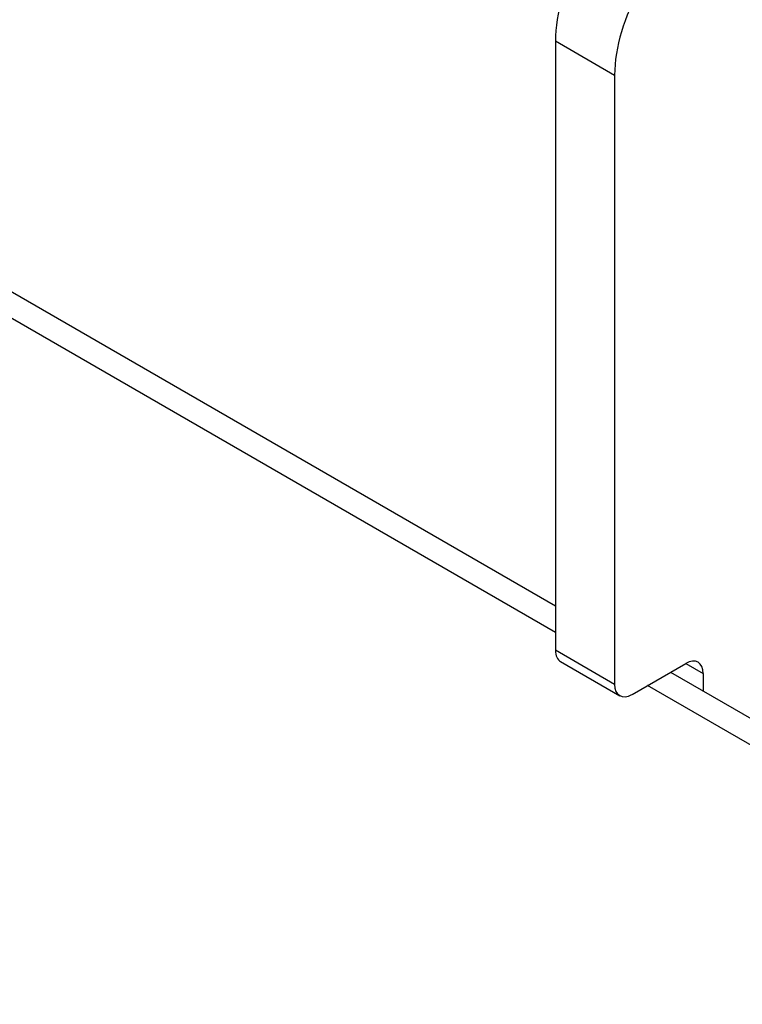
# Model space of a CAD drawing. Header units: inches. Extents: x 326.8 to 385.5, y 123.9 to 183.2.
# Tile 27 of 68: x 383.7 to 384.6, y 152.9 to 154.2. Entities that reach past the tile are written whole.
import ezdxf

# ---------------------------------------------------------------- set-up
doc = ezdxf.new("R2010")
doc.units = ezdxf.units.IN
doc.header["$MEASUREMENT"] = 0
doc.layers.add('Visible Edges(ANSI)', color=7, linetype='Continuous', lineweight=25)
doc.layers.add('Visible Tangent Edges(ANSI)', color=7, linetype='Continuous', lineweight=25)

msp = doc.modelspace()

# ---------------------------------------------------------------- linework, layer by layer
at = {"layer": 'Visible Edges(ANSI)'}
for p, q in [((335.4549, 181.6611), (384.3516, 153.4305)), ((384.3516, 154.1405), (384.3516, 153.3746)), ((384.4259, 154.0976), (384.4259, 153.3317)), ((384.3581, 153.3604), (384.4323, 153.3175)), ((384.4478, 153.3191), (384.5153, 153.358)), ((384.4962, 153.347), (385.1613, 152.9631)), ((384.5372, 153.3454), (384.5372, 153.3233))]:
    msp.add_line(p, q, dxfattribs=at)
for centre, major_axis, start_param, end_param in [((384.4619, 154.2041), (-0.078, -0.1351), 3.926991, 5.497787), ((384.5362, 154.1613), (0.078, 0.1351), 0.785398, 2.356194), ((384.3736, 153.3872), (-0.0155, -0.0268), 5.497787, 6.283185), ((384.5153, 153.3327), (0.0155, 0.0268), 5.497787, 7.068583), ((384.4478, 153.3444), (-0.0155, -0.0268), 5.497787, 7.068583)]:
    msp.add_ellipse(centre, major_axis=major_axis, ratio=0.57735, start_param=start_param, end_param=end_param, dxfattribs=at)
at = {"layer": 'Visible Tangent Edges(ANSI)'}
for p, q in [((384.3516, 153.397), (335.4259, 181.6443)), ((384.3516, 154.1405), (384.4259, 154.0976)), ((384.4259, 153.3317), (384.3516, 153.3746)), ((384.5153, 153.358), (384.5372, 153.3454)), ((385.1613, 152.9296), (384.4672, 153.3303))]:
    msp.add_line(p, q, dxfattribs=at)

doc.saveas('drawing.dxf')
